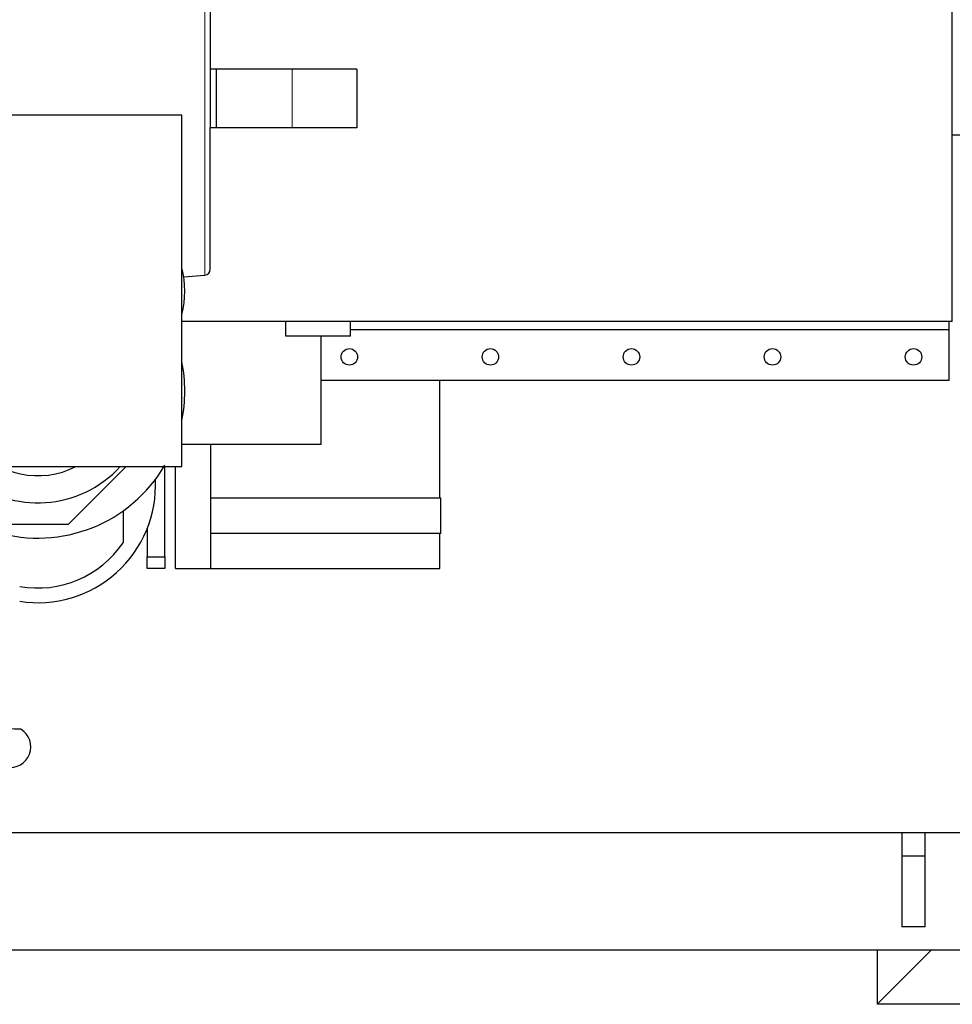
# Model space of a CAD drawing. Header units: inches. Extents: x 0 to 29700, y -16 to 21000.
# Tile 37 of 256: x 7367 to 8160, y 8149 to 8987. Entities that reach past the tile are written whole.
import ezdxf

# ---------------------------------------------------------------- set-up
doc = ezdxf.new("R2010")
doc.units = ezdxf.units.IN
doc.layers.add('1', color=7, linetype='Continuous', true_color=0xffffff)
doc.layers.add('254', color=7, linetype='Continuous', true_color=0xffffff)

msp = doc.modelspace()

# ---------------------------------------------------------------- linework, layer by layer
at = {"layer": '1', "color": 110, "linetype": 'Continuous', "lineweight": 13}
for p, q in [((7524.386, 8769.163), (7524.386, 9069.961)), ((7598.49, 8944.562), (7598.49, 8894.562))]:
    msp.add_line(p, q, dxfattribs=at)
at = {"layer": '1', "color": 2, "linetype": 'Continuous', "lineweight": 25}
for p, q in [((7528.951, 9064.98), (7528.951, 8944.562)), ((7533.951, 8944.562), (7528.951, 8944.562)), ((7528.951, 8944.562), (7528.951, 8894.562)), ((7598.49, 8944.562), (7533.951, 8944.562)), ((7533.951, 8944.562), (7533.951, 8894.562)), ((7653.49, 8944.562), (7598.49, 8944.562)), ((7653.49, 8944.562), (7653.49, 8894.562)), ((7504.751, 8905.362), (7349.751, 8905.362)), ((7504.751, 8606.162), (7504.751, 8905.362)), ((7533.951, 8894.562), (7528.951, 8894.562)), ((7528.951, 8774.144), (7528.951, 8894.562)), ((7598.49, 8894.562), (7533.951, 8894.562)), ((7653.49, 8894.562), (7598.49, 8894.562)), ((7506.335, 8767.583), (7524.386, 8769.163)), ((7593.251, 8717.253), (7593.251, 8729.562)), ((7648.251, 8717.125), (7648.251, 8729.562)), ((7623.251, 8717.253), (7593.251, 8717.253)), ((7623.251, 8625.362), (7623.251, 8717.253)), ((7648.251, 8717.125), (7623.251, 8717.125)), ((7504.753, 8625.362), (7623.251, 8625.362)), ((7349.751, 8606.162), (7504.751, 8606.162)), ((7457.35, 8606.162), (7408.051, 8556.862)), ((7454.751, 8568.535), (7454.751, 8541.372)), ((7408.051, 8556.862), (7356.451, 8556.862))]:
    msp.add_line(p, q, dxfattribs=at)
for centre, radius, start, end in [((7427.251, 8755.512), 80, 345.639375, 14.360625), ((7523.951, 8774.144), 5, 275, 0), ((7382.251, 8670.362), 125, 348.525, 11.475), ((7382.251, 8670.362), 71.906, 219.54375, 296.769375), ((7382.251, 8670.362), 95, 230.3775, 317.48625), ((7382.251, 8670.362), 125, 253.575, 329.77125), ((7382.251, 8590.362), 100.045, 261.09, 2.806875), ((7382.251, 8590.362), 87.5, 259.797454, 325.952268), ((7358.751, 8367.654), 17.5, 180, 59.078926)]:
    msp.add_arc(centre, radius, start, end, dxfattribs=at)
msp.add_ellipse((7358.751, 8382.657), major_axis=(-9, 0), ratio=0.024478, start_param=3.1825315, end_param=6.2422464, dxfattribs=at)
at = {"layer": '254', "color": 2, "linetype": 'Continuous', "lineweight": 25}
for p, q in [((8160.251, 8729.562), (8160.251, 9117.562)), ((8160.241, 8888.562), (8481.251, 8888.562)), ((8160.251, 8729.562), (7504.761, 8729.562)), ((8157.251, 8729.562), (8157.251, 8722.562)), ((8157.251, 8722.562), (7648.257, 8722.562)), ((8157.251, 8722.562), (8157.251, 8679.562)), ((8157.251, 8679.562), (7623.259, 8679.562)), ((7724.251, 8579.365), (7724.251, 8679.564)), ((7529.251, 8519.362), (7529.251, 8625.363)), ((7490.251, 8529.362), (7490.251, 8606.164)), ((7499.251, 8519.362), (7499.251, 8606.162)), ((7725.109, 8579.362), (7529.251, 8579.362)), ((7725.109, 8549.362), (7725.109, 8579.362)), ((7475.251, 8553.483), (7475.251, 8529.362)), ((7725.109, 8549.362), (7529.251, 8549.362)), ((7724.251, 8519.362), (7724.251, 8549.364)), ((7475.251, 8519.362), (7475.251, 8529.362)), ((7475.251, 8529.362), (7490.251, 8529.362)), ((7490.251, 8529.362), (7490.251, 8519.362)), ((7490.251, 8519.362), (7475.251, 8519.362)), ((7499.251, 8519.362), (7529.251, 8519.362)), ((7529.253, 8519.362), (7724.251, 8519.362)), ((9687.698, 8294.562), (7349.19, 8294.562)), ((8117.251, 8294.565), (8117.251, 8274.562)), ((8137.251, 8274.562), (8137.251, 8294.565)), ((8137.251, 8274.562), (8117.251, 8274.562)), ((8117.251, 8274.562), (8117.251, 8214.562)), ((8137.251, 8214.562), (8137.251, 8274.562)), ((8137.251, 8214.562), (8117.251, 8214.562)), ((9087.152, 8194.562), (7349.178, 8194.562)), ((8096.251, 8194.565), (8096.251, 8148.562)), ((8142.25, 8194.562), (8096.251, 8148.562)), ((8428.251, 8148.562), (8096.251, 8148.562))]:
    msp.add_line(p, q, dxfattribs=at)
for centre in [(7647.251, 8699.562), (7767.251, 8699.562), (7887.251, 8699.562), (8007.251, 8699.562), (8127.251, 8699.562)]:
    msp.add_circle(centre, 7, dxfattribs=at)

doc.saveas('drawing.dxf')
